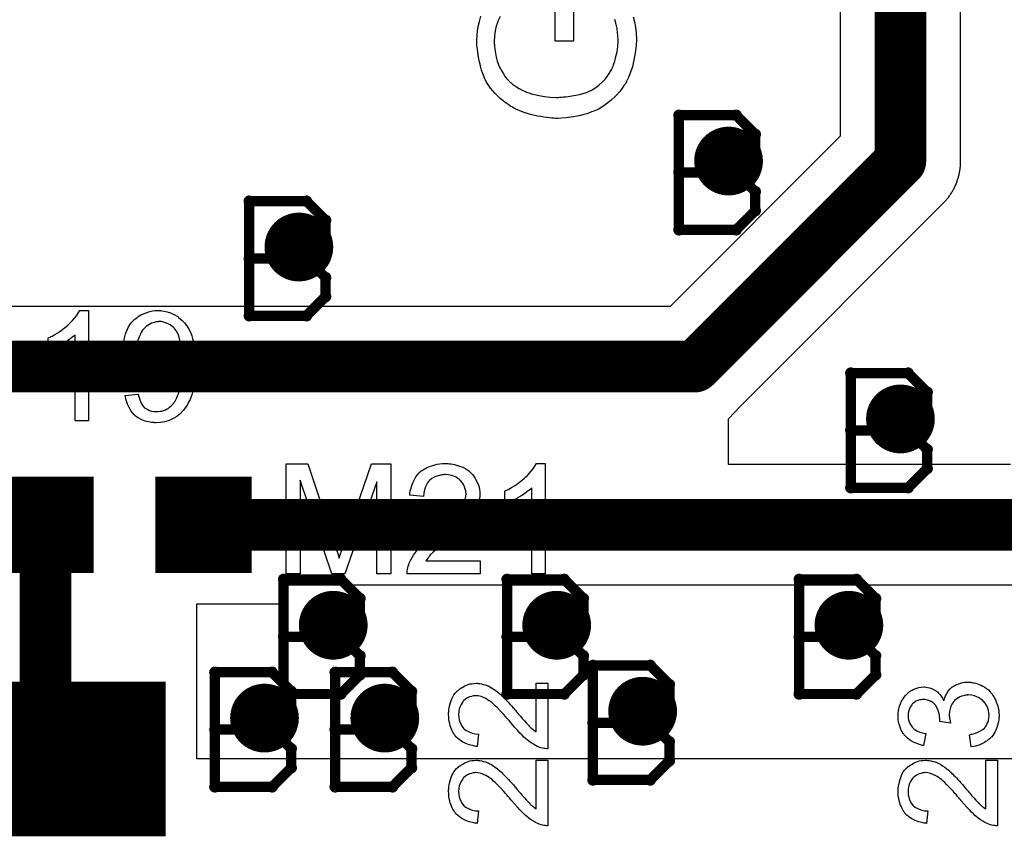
# Model space of a CAD drawing. Extents: x -2 to 8.5, y -2.9 to 5.2.
# Tile 45 of 207: x 0.247 to 0.534, y 2.654 to 2.891. Entities that reach past the tile are written whole.
import ezdxf

# ---------------------------------------------------------------- set-up
doc = ezdxf.new("R2010")
doc.units = 0
doc.layers.get('0').update_dxf_attribs({"linetype": 'CONTINUOUS'})
for name, color, linetype in [('acc-ni-360-20-out-a_copper_signal_bot', 5, 'CONTINUOUS'), ('acc-ni-360-20-out-a_copper_signal_top', 1, 'CONTINUOUS'), ('acc-ni-360-20-out-a_drawing_1', 1, 'CONTINUOUS'), ('acc-ni-360-20-out-a_drillmap_1', 1, 'CONTINUOUS'), ('acc-ni-360-20-out-a_legend_top', 2, 'CONTINUOUS'), ('acc-ni-360-20-out-a_pth_drill', 1, 'CONTINUOUS'), ('acc-ni-360-20-out-a_soldermask_top', 1, 'CONTINUOUS')]:
    doc.layers.add(name, color=color, linetype=linetype)

# ---------------------------------------------------------------- blocks, each defined once
blk = doc.blocks.new('D16')
at = {"const_width": 0.026}
blk.add_lwpolyline([(-0.013, 0), (0.013, 0)], dxfattribs=at)
blk = doc.blocks.new('D17')
at = {"const_width": 0.043}
blk.add_lwpolyline([(-0.034, 0), (0.034, 0)], dxfattribs=at)
blk = doc.blocks.new('D18')
at = {"const_width": 0.0075}
blk.add_lwpolyline([(-0.00375, 0, 1), (0.00375, 0, 1)], format="xyb", close=True, dxfattribs=at)
blk = doc.blocks.new('D20')
at = {"const_width": 0.01}
blk.add_lwpolyline([(-0.005, 0, 1), (0.005, 0, 1)], format="xyb", close=True, dxfattribs=at)
blk = doc.blocks.new('D34')
at = {"const_width": 0.028}
blk.add_lwpolyline([(-0.014, 0), (0.014, 0)], dxfattribs=at)
blk = doc.blocks.new('D35')
at = {"const_width": 0.045}
blk.add_lwpolyline([(-0.035, 0), (0.035, 0)], dxfattribs=at)
blk = doc.blocks.new('D36')
at = {"const_width": 0.006}
blk.add_lwpolyline([(-0.003, 0, 1), (0.003, 0, 1)], format="xyb", close=True, dxfattribs=at)
blk = doc.blocks.new('D45')
at = {"const_width": 0.005}
blk.add_lwpolyline([(-0.0025, 0, 1), (0.0025, 0, 1)], format="xyb", close=True, dxfattribs=at)
blk = doc.blocks.new('D48')
at = {"const_width": 0.001667}
blk.add_lwpolyline([(-0.000833, 0, 1), (0.000833, 0, 1)], format="xyb", close=True, dxfattribs=at)
blk = doc.blocks.new('D25')
at = {"const_width": 0.0025}
blk.add_lwpolyline([(-0.00125, 0, 1), (0.00125, 0, 1)], format="xyb", close=True, dxfattribs=at)

msp = doc.modelspace()

# ---------------------------------------------------------------- linework, layer by layer
at = {"layer": 'acc-ni-360-20-out-a_copper_signal_top', "color": 1, "const_width": 0.015}
for points in [[(0.5035, 2.85), (0.5035, 3.1325)], [(0.443724, 2.790224), (0.5035, 2.85)], [(0.192787, 2.790224), (0.443724, 2.790224)], [(0.254787, 2.676122), (0.254787, 2.744224)], [(0.300787, 2.744224), (0.542724, 2.744224)]]:
    msp.add_lwpolyline(points, dxfattribs=at)
at = {"layer": 'acc-ni-360-20-out-a_copper_signal_top', "color": 1}
for points in [[(0.466, 3.015), (0.485999, 3.015), (0.485999, 2.857249), (0.436475, 2.807724), (0.215787, 2.807724)], [(0.535475, 2.761724), (0.4535, 2.761724), (0.4535, 2.775), (0.456858, 2.778609), (0.515875, 2.837625), (0.51606, 2.837814), (0.516243, 2.838005), (0.516422, 2.838198), (0.516599, 2.838395), (0.516773, 2.838594), (0.516944, 2.838796), (0.517111, 2.839), (0.517276, 2.839207), (0.517437, 2.839416), (0.517596, 2.839628), (0.517751, 2.839842), (0.517903, 2.840059), (0.518051, 2.840277), (0.518196, 2.840498), (0.518338, 2.840721), (0.518476, 2.840946), (0.518611, 2.841173), (0.518743, 2.841403), (0.518871, 2.841634), (0.518996, 2.841867), (0.519117, 2.842102), (0.519234, 2.842339), (0.519348, 2.842577), (0.519459, 2.842817), (0.519565, 2.843059), (0.519668, 2.843303), (0.519768, 2.843548), (0.519863, 2.843794), (0.519955, 2.844042), (0.520043, 2.844291), (0.520128, 2.844542), (0.520208, 2.844793), (0.520285, 2.845046), (0.520358, 2.8453), (0.520427, 2.845556), (0.520492, 2.845812), (0.520553, 2.846069), (0.520611, 2.846327), (0.520664, 2.846586), (0.520714, 2.846845), (0.520759, 2.847106), (0.520801, 2.847367), (0.520839, 2.847628), (0.520873, 2.84789), (0.520903, 2.848153), (0.520929, 2.848416), (0.520951, 2.84868), (0.520968, 2.848943), (0.520982, 2.849207), (0.520992, 2.849471), (0.520998, 2.849736), (0.521, 2.85), (0.521, 3.015)], [(0.740479, 2.676122), (0.298787, 2.676122), (0.298787, 2.697622), (0.298787, 2.721224), (0.323787, 2.721224), (0.323787, 2.726723), (0.542724, 2.726723)]]:
    msp.add_lwpolyline(points, dxfattribs=at)
at = {"layer": 'acc-ni-360-20-out-a_drawing_1', "color": 1, "const_width": 0.003}
for points in [[(0.439059, 2.863328), (0.439059, 2.830006)], [(0.455721, 2.863328), (0.439059, 2.863328)], [(0.461274, 2.857774), (0.455721, 2.863328)], [(0.461274, 2.852221), (0.461274, 2.857774)], [(0.455721, 2.846667), (0.461274, 2.852221)], [(0.455721, 2.846667), (0.439059, 2.846667)], [(0.439059, 2.846667), (0.455721, 2.846667)], [(0.461274, 2.841113), (0.455721, 2.846667)], [(0.461274, 2.835559), (0.461274, 2.841113)], [(0.314059, 2.838328), (0.314059, 2.805006)], [(0.330721, 2.838328), (0.314059, 2.838328)], [(0.336274, 2.832774), (0.330721, 2.838328)], [(0.455721, 2.830006), (0.461274, 2.835559)], [(0.336274, 2.827221), (0.336274, 2.832774)], [(0.439059, 2.830006), (0.455721, 2.830006)], [(0.330721, 2.821667), (0.336274, 2.827221)], [(0.330721, 2.821667), (0.314059, 2.821667)], [(0.314059, 2.821667), (0.330721, 2.821667)], [(0.336274, 2.816113), (0.330721, 2.821667)], [(0.336274, 2.810559), (0.336274, 2.816113)], [(0.330721, 2.805006), (0.336274, 2.810559)], [(0.314059, 2.805006), (0.330721, 2.805006)], [(0.489059, 2.788328), (0.489059, 2.755006)], [(0.505721, 2.788328), (0.489059, 2.788328)], [(0.511274, 2.782774), (0.505721, 2.788328)], [(0.511274, 2.777221), (0.511274, 2.782774)], [(0.505721, 2.771667), (0.511274, 2.777221)], [(0.505721, 2.771667), (0.489059, 2.771667)], [(0.489059, 2.771667), (0.505721, 2.771667)], [(0.511274, 2.766113), (0.505721, 2.771667)], [(0.511274, 2.760559), (0.511274, 2.766113)], [(0.505721, 2.755006), (0.511274, 2.760559)], [(0.489059, 2.755006), (0.505721, 2.755006)], [(0.324059, 2.728328), (0.324059, 2.695006)], [(0.340721, 2.728328), (0.324059, 2.728328)], [(0.346274, 2.722774), (0.340721, 2.728328)], [(0.389059, 2.728328), (0.389059, 2.695006)], [(0.405721, 2.728328), (0.389059, 2.728328)], [(0.411274, 2.722774), (0.405721, 2.728328)], [(0.474059, 2.728328), (0.474059, 2.695006)], [(0.490721, 2.728328), (0.474059, 2.728328)], [(0.496274, 2.722774), (0.490721, 2.728328)], [(0.346274, 2.717221), (0.346274, 2.722774)], [(0.411274, 2.717221), (0.411274, 2.722774)], [(0.496274, 2.717221), (0.496274, 2.722774)], [(0.340721, 2.711667), (0.346274, 2.717221)], [(0.405721, 2.711667), (0.411274, 2.717221)], [(0.490721, 2.711667), (0.496274, 2.717221)], [(0.340721, 2.711667), (0.324059, 2.711667)], [(0.324059, 2.711667), (0.340721, 2.711667)], [(0.346274, 2.706113), (0.340721, 2.711667)], [(0.405721, 2.711667), (0.389059, 2.711667)], [(0.389059, 2.711667), (0.405721, 2.711667)], [(0.411274, 2.706113), (0.405721, 2.711667)], [(0.490721, 2.711667), (0.474059, 2.711667)], [(0.474059, 2.711667), (0.490721, 2.711667)], [(0.496274, 2.706113), (0.490721, 2.711667)], [(0.346274, 2.700559), (0.346274, 2.706113)], [(0.411274, 2.700559), (0.411274, 2.706113)], [(0.496274, 2.700559), (0.496274, 2.706113)], [(0.414059, 2.703328), (0.414059, 2.670006)], [(0.430721, 2.703328), (0.414059, 2.703328)], [(0.436274, 2.697774), (0.430721, 2.703328)], [(0.304059, 2.701328), (0.304059, 2.668006)], [(0.320721, 2.701328), (0.304059, 2.701328)], [(0.326274, 2.695774), (0.320721, 2.701328)], [(0.339059, 2.701328), (0.339059, 2.668006)], [(0.355721, 2.701328), (0.339059, 2.701328)], [(0.340721, 2.695006), (0.346274, 2.700559)], [(0.361274, 2.695774), (0.355721, 2.701328)], [(0.405721, 2.695006), (0.411274, 2.700559)], [(0.490721, 2.695006), (0.496274, 2.700559)], [(0.436274, 2.692221), (0.436274, 2.697774)], [(0.324059, 2.695006), (0.340721, 2.695006)], [(0.326274, 2.690221), (0.326274, 2.695774)], [(0.361274, 2.690221), (0.361274, 2.695774)], [(0.389059, 2.695006), (0.405721, 2.695006)], [(0.474059, 2.695006), (0.490721, 2.695006)], [(0.430721, 2.686667), (0.436274, 2.692221)], [(0.320721, 2.684667), (0.326274, 2.690221)], [(0.355721, 2.684667), (0.361274, 2.690221)], [(0.430721, 2.686667), (0.414059, 2.686667)], [(0.414059, 2.686667), (0.430721, 2.686667)], [(0.436274, 2.681113), (0.430721, 2.686667)], [(0.320721, 2.684667), (0.304059, 2.684667)], [(0.304059, 2.684667), (0.320721, 2.684667)], [(0.326274, 2.679113), (0.320721, 2.684667)], [(0.355721, 2.684667), (0.339059, 2.684667)], [(0.339059, 2.684667), (0.355721, 2.684667)], [(0.361274, 2.679113), (0.355721, 2.684667)], [(0.436274, 2.675559), (0.436274, 2.681113)], [(0.326274, 2.673559), (0.326274, 2.679113)], [(0.361274, 2.673559), (0.361274, 2.679113)], [(0.430721, 2.670006), (0.436274, 2.675559)], [(0.320721, 2.668006), (0.326274, 2.673559)], [(0.355721, 2.668006), (0.361274, 2.673559)], [(0.414059, 2.670006), (0.430721, 2.670006)], [(0.304059, 2.668006), (0.320721, 2.668006)], [(0.339059, 2.668006), (0.355721, 2.668006)]]:
    msp.add_lwpolyline(points, dxfattribs=at)
at = {"layer": 'acc-ni-360-20-out-a_drillmap_1', "color": 1, "const_width": 0.005}
for points in [[(0.4535, 2.845), (0.4535, 2.855)], [(0.4485, 2.85), (0.4585, 2.85)], [(0.3285, 2.82), (0.3285, 2.83)], [(0.3235, 2.825), (0.3335, 2.825)], [(0.5035, 2.77), (0.5035, 2.78)], [(0.4985, 2.775), (0.5085, 2.775)], [(0.3385, 2.71), (0.3385, 2.72)], [(0.4035, 2.71), (0.4035, 2.72)], [(0.4885, 2.71), (0.4885, 2.72)], [(0.3335, 2.715), (0.3435, 2.715)], [(0.3985, 2.715), (0.4085, 2.715)], [(0.4835, 2.715), (0.4935, 2.715)], [(0.3185, 2.683), (0.3185, 2.693)], [(0.3535, 2.683), (0.3535, 2.693)], [(0.4285, 2.685), (0.4285, 2.695)], [(0.4235, 2.69), (0.4335, 2.69)], [(0.3135, 2.688), (0.3235, 2.688)], [(0.3485, 2.688), (0.3585, 2.688)]]:
    msp.add_lwpolyline(points, dxfattribs=at)
at = {"layer": 'acc-ni-360-20-out-a_legend_top', "color": 2}
for points in [[(0.40836, 2.898124), (0.40836, 2.884905), (0.403046, 2.884905), (0.403046, 2.903956)], [(0.425791, 2.891968), (0.426115, 2.890542), (0.426439, 2.888922), (0.426634, 2.887173), (0.426698, 2.885358), (0.426698, 2.88471), (0.426634, 2.884257), (0.426634, 2.883674), (0.426569, 2.882961), (0.426439, 2.882183), (0.426374, 2.881341), (0.425986, 2.879462), (0.425532, 2.877453), (0.424819, 2.875379), (0.42443, 2.874342), (0.423912, 2.873306), (0.423847, 2.873241), (0.423782, 2.873046), (0.423588, 2.872787), (0.423394, 2.872398), (0.42307, 2.871945), (0.422746, 2.871491), (0.421838, 2.87026), (0.420672, 2.868964), (0.419246, 2.867603), (0.417626, 2.866307), (0.415747, 2.865141), (0.415682, 2.865141), (0.415488, 2.865011), (0.415229, 2.864882), (0.414775, 2.864687), (0.414322, 2.864493), (0.413674, 2.864298), (0.413026, 2.864039), (0.412248, 2.86378), (0.411406, 2.863521), (0.410434, 2.863262), (0.409462, 2.863067), (0.408425, 2.862873), (0.406157, 2.862549), (0.403759, 2.862419), (0.403694, 2.862419), (0.403435, 2.862419), (0.403111, 2.862419), (0.402658, 2.862484), (0.402074, 2.862484), (0.401362, 2.862549), (0.400649, 2.862678), (0.399806, 2.862743), (0.398899, 2.862938), (0.397927, 2.863067), (0.395854, 2.863586), (0.393715, 2.864234), (0.391577, 2.865141), (0.391512, 2.865206), (0.391318, 2.86527), (0.391058, 2.8654), (0.39067, 2.865659), (0.390151, 2.865918), (0.389633, 2.866242), (0.388402, 2.86715), (0.386976, 2.868251), (0.385615, 2.869612), (0.384254, 2.871167), (0.383671, 2.872074), (0.383088, 2.872982), (0.383023, 2.873046), (0.382958, 2.873241), (0.382829, 2.8735), (0.382634, 2.873889), (0.38244, 2.874407), (0.382181, 2.87499), (0.381922, 2.875638), (0.381662, 2.876416), (0.381403, 2.877258), (0.381209, 2.878166), (0.38095, 2.879138), (0.380755, 2.880174), (0.380431, 2.882442), (0.380302, 2.883609), (0.380302, 2.885682), (0.380366, 2.886071), (0.380366, 2.88659), (0.380496, 2.887821), (0.38069, 2.889182), (0.381014, 2.890607), (0.381403, 2.892162)], [(0.387041, 2.892033), (0.386587, 2.891061), (0.386522, 2.890931), (0.386393, 2.890607), (0.386198, 2.890024), (0.385939, 2.889246), (0.385745, 2.888339), (0.38555, 2.887302), (0.385421, 2.886136), (0.385356, 2.884905), (0.385356, 2.884192), (0.385421, 2.883868), (0.385421, 2.883479), (0.385486, 2.882507), (0.38568, 2.881406), (0.385874, 2.880174), (0.386198, 2.879008), (0.386652, 2.877842), (0.386717, 2.877712), (0.386846, 2.877323), (0.38717, 2.876805), (0.387494, 2.876157), (0.388013, 2.875379), (0.388531, 2.874537), (0.389179, 2.873759), (0.389892, 2.873046), (0.389957, 2.872982), (0.390216, 2.872722), (0.39067, 2.872398), (0.391188, 2.87201), (0.391836, 2.871556), (0.392614, 2.871102), (0.393456, 2.870649), (0.394363, 2.870195), (0.394428, 2.870195), (0.394558, 2.87013), (0.394752, 2.870066), (0.395076, 2.869936), (0.395465, 2.869806), (0.395918, 2.869677), (0.396437, 2.869482), (0.39702, 2.869353), (0.398381, 2.869029), (0.399936, 2.86877), (0.401556, 2.868575), (0.40337, 2.86851), (0.403435, 2.86851), (0.40363, 2.86851), (0.403954, 2.86851), (0.404342, 2.868575), (0.404861, 2.868575), (0.405509, 2.86864), (0.406157, 2.868705), (0.40687, 2.86877), (0.40849, 2.869029), (0.410174, 2.869353), (0.411859, 2.869871), (0.413479, 2.870519), (0.413544, 2.870519), (0.413674, 2.870649), (0.413868, 2.870714), (0.414127, 2.870908), (0.41484, 2.871362), (0.415747, 2.872074), (0.416719, 2.872917), (0.417691, 2.873954), (0.418598, 2.875185), (0.419441, 2.876546), (0.419441, 2.87661), (0.419506, 2.87674), (0.419635, 2.876934), (0.419765, 2.877258), (0.419894, 2.877582), (0.420024, 2.878036), (0.420413, 2.879073), (0.420737, 2.880369), (0.421061, 2.881794), (0.42132, 2.88335), (0.421385, 2.88497), (0.421385, 2.885618), (0.42132, 2.886006), (0.42132, 2.886395), (0.42119, 2.887367), (0.421061, 2.888534), (0.420802, 2.889765), (0.420413, 2.891126)], [(0.26733, 2.774447), (0.263403, 2.774447), (0.263403, 2.799441), (0.263357, 2.799395), (0.263126, 2.79921), (0.262848, 2.798933), (0.262386, 2.798609), (0.261878, 2.798193), (0.261231, 2.797731), (0.260492, 2.797223), (0.259661, 2.796715), (0.259614, 2.796715), (0.259568, 2.796669), (0.259291, 2.796484), (0.258829, 2.796253), (0.258275, 2.795976), (0.257628, 2.795652), (0.256935, 2.795329), (0.256242, 2.795006), (0.255549, 2.794728), (0.255549, 2.798517), (0.255595, 2.798517), (0.255687, 2.798609), (0.255872, 2.798655), (0.256103, 2.798794), (0.25638, 2.798933), (0.256704, 2.799117), (0.257489, 2.799579), (0.258413, 2.800088), (0.259337, 2.800734), (0.260307, 2.801474), (0.261278, 2.802259), (0.261324, 2.802305), (0.26137, 2.802351), (0.261509, 2.80249), (0.261693, 2.802629), (0.262109, 2.803091), (0.262664, 2.803645), (0.263218, 2.804292), (0.263819, 2.805031), (0.264327, 2.80577), (0.264789, 2.806556), (0.26733, 2.806556), (0.26733, 2.774447)], [(0.287981, 2.806509), (0.288212, 2.806509), (0.288536, 2.806463), (0.289321, 2.806325), (0.290199, 2.80614), (0.291169, 2.805816), (0.292139, 2.805401), (0.293109, 2.804846), (0.293156, 2.804846), (0.293202, 2.804754), (0.29334, 2.804661), (0.293525, 2.804523), (0.293987, 2.804153), (0.294588, 2.803645), (0.295188, 2.802952), (0.295881, 2.80212), (0.296482, 2.80115), (0.297036, 2.800041), (0.297036, 2.799995), (0.297083, 2.799903), (0.297175, 2.799718), (0.297267, 2.799487), (0.29736, 2.799164), (0.297498, 2.798748), (0.297591, 2.798286), (0.297729, 2.797778), (0.297868, 2.797177), (0.298007, 2.796484), (0.298099, 2.795745), (0.298191, 2.794959), (0.298284, 2.794082), (0.298376, 2.793158), (0.298422, 2.792141), (0.298422, 2.791079), (0.298422, 2.791032), (0.298422, 2.790801), (0.298422, 2.790478), (0.298422, 2.790062), (0.298376, 2.789554), (0.298376, 2.788953), (0.29833, 2.78826), (0.298238, 2.787567), (0.298099, 2.785997), (0.297868, 2.784333), (0.297545, 2.782763), (0.297314, 2.781977), (0.297083, 2.781284), (0.297083, 2.781238), (0.297036, 2.781146), (0.296944, 2.780961), (0.296852, 2.780684), (0.296713, 2.780406), (0.296528, 2.780037), (0.296066, 2.779251), (0.295512, 2.778374), (0.294865, 2.77745), (0.294033, 2.776572), (0.293109, 2.775786), (0.293063, 2.775786), (0.292971, 2.775694), (0.292832, 2.775602), (0.292647, 2.775509), (0.29237, 2.775371), (0.292093, 2.775186), (0.291723, 2.775001), (0.291354, 2.774862), (0.290476, 2.774493), (0.289413, 2.774169), (0.288258, 2.773985), (0.286965, 2.773892), (0.286595, 2.773892), (0.286364, 2.773938), (0.286041, 2.773938), (0.285671, 2.773985), (0.284793, 2.774169), (0.283823, 2.7744), (0.282807, 2.77477), (0.28179, 2.775278), (0.281282, 2.775602), (0.28082, 2.775971), (0.280774, 2.776017), (0.280728, 2.776064), (0.280589, 2.776202), (0.280451, 2.776341), (0.280266, 2.776572), (0.280035, 2.776849), (0.279573, 2.777496), (0.279111, 2.778327), (0.278649, 2.779344), (0.278279, 2.780499), (0.278002, 2.781839), (0.28179, 2.782162), (0.28179, 2.782116), (0.281837, 2.782023), (0.281837, 2.781931), (0.281883, 2.781746), (0.282021, 2.781238), (0.282206, 2.780684), (0.282437, 2.780037), (0.282761, 2.77939), (0.28313, 2.778789), (0.283592, 2.778281), (0.283638, 2.778235), (0.283823, 2.778096), (0.284147, 2.777912), (0.284516, 2.777727), (0.285024, 2.777496), (0.285625, 2.777311), (0.286318, 2.777172), (0.287057, 2.777126), (0.287381, 2.777126), (0.287704, 2.777172), (0.28812, 2.777219), (0.288628, 2.777311), (0.289136, 2.77745), (0.289691, 2.777634), (0.290199, 2.777912), (0.290245, 2.777958), (0.29043, 2.77805), (0.290707, 2.778235), (0.290984, 2.778512), (0.291354, 2.778836), (0.291723, 2.779205), (0.292093, 2.779621), (0.292463, 2.780129), (0.292509, 2.780175), (0.292601, 2.780406), (0.292786, 2.78073), (0.292971, 2.781146), (0.293202, 2.7817), (0.293433, 2.782347), (0.293664, 2.783086), (0.293895, 2.783918), (0.293895, 2.783964), (0.293941, 2.78401), (0.293941, 2.784149), (0.293987, 2.784333), (0.29408, 2.784795), (0.294218, 2.785396), (0.294311, 2.786135), (0.294403, 2.786921), (0.294449, 2.787798), (0.294495, 2.788722), (0.294495, 2.788769), (0.294495, 2.788907), (0.294495, 2.789138), (0.294495, 2.789508), (0.294449, 2.789415), (0.294264, 2.789184), (0.293987, 2.788861), (0.293664, 2.788399), (0.293202, 2.787937), (0.292647, 2.787429), (0.292001, 2.786921), (0.291261, 2.786459), (0.291169, 2.786412), (0.290892, 2.786274), (0.290476, 2.786089), (0.289968, 2.785904), (0.289275, 2.785673), (0.288536, 2.785488), (0.287704, 2.78535), (0.286826, 2.785304), (0.286457, 2.785304), (0.286179, 2.78535), (0.28581, 2.785396), (0.28544, 2.785442), (0.284978, 2.785535), (0.284516, 2.785673), (0.283454, 2.785997), (0.282899, 2.786228), (0.282345, 2.786505), (0.281744, 2.786828), (0.28119, 2.787244), (0.280635, 2.78766), (0.280127, 2.788168), (0.280081, 2.788214), (0.279989, 2.788307), (0.279896, 2.788445), (0.279711, 2.788676), (0.27948, 2.789), (0.279249, 2.789323), (0.279018, 2.789739), (0.278787, 2.790201), (0.27851, 2.790709), (0.278279, 2.791263), (0.278048, 2.79191), (0.277817, 2.792557), (0.277632, 2.793296), (0.27754, 2.794082), (0.277448, 2.794867), (0.277401, 2.795745), (0.277401, 2.795791), (0.277401, 2.795976), (0.277401, 2.796207), (0.277448, 2.79653), (0.277494, 2.796946), (0.27754, 2.797454), (0.277632, 2.797962), (0.277771, 2.798563), (0.278094, 2.799764), (0.278325, 2.800411), (0.278603, 2.801104), (0.278926, 2.801751), (0.279342, 2.802351), (0.279758, 2.802998), (0.280266, 2.803553), (0.280312, 2.803599), (0.280404, 2.803691), (0.280543, 2.80383), (0.280774, 2.804015), (0.281051, 2.804246), (0.281421, 2.804523), (0.28179, 2.804754), (0.282252, 2.805077), (0.282714, 2.805354), (0.283269, 2.805585), (0.284516, 2.806094), (0.285163, 2.806278), (0.285902, 2.806417), (0.286641, 2.806509), (0.287427, 2.806556), (0.28775, 2.806556), (0.287981, 2.806509)], [(0.288397, 2.803322), (0.287658, 2.803322), (0.287473, 2.803275), (0.286965, 2.803229), (0.286364, 2.803044), (0.285625, 2.802813), (0.28484, 2.802398), (0.284054, 2.801889), (0.283685, 2.80152), (0.283315, 2.80115), (0.283315, 2.801104), (0.283223, 2.801058), (0.28313, 2.800919), (0.283038, 2.800781), (0.282714, 2.800319), (0.282391, 2.799672), (0.282021, 2.798886), (0.281698, 2.797916), (0.281513, 2.796807), (0.281421, 2.795606), (0.281421, 2.79556), (0.281421, 2.795468), (0.281421, 2.795329), (0.281467, 2.795098), (0.281467, 2.794821), (0.281513, 2.794544), (0.281652, 2.793851), (0.281883, 2.793065), (0.28216, 2.792234), (0.282622, 2.791402), (0.283223, 2.790663), (0.283315, 2.79057), (0.283546, 2.790386), (0.283962, 2.790062), (0.28447, 2.789739), (0.285163, 2.789369), (0.285948, 2.789046), (0.286826, 2.788861), (0.287796, 2.788769), (0.288074, 2.788769), (0.288258, 2.788815), (0.288767, 2.788861), (0.289367, 2.789), (0.290106, 2.789231), (0.290846, 2.789554), (0.291585, 2.790016), (0.292278, 2.790663), (0.29237, 2.790755), (0.292555, 2.791032), (0.292832, 2.791448), (0.293202, 2.792049), (0.293525, 2.792788), (0.293802, 2.793666), (0.293987, 2.794728), (0.29408, 2.79593), (0.29408, 2.795976), (0.29408, 2.796068), (0.29408, 2.796253), (0.294033, 2.796484), (0.294033, 2.796807), (0.293987, 2.797131), (0.293849, 2.79787), (0.293664, 2.798748), (0.29334, 2.799672), (0.292878, 2.80055), (0.292278, 2.801335), (0.292278, 2.801381), (0.292185, 2.801427), (0.291954, 2.801658), (0.291585, 2.801982), (0.291077, 2.802351), (0.29043, 2.802675), (0.289691, 2.802998), (0.288859, 2.803229), (0.288397, 2.803322)], [(0.355279, 2.729945), (0.351213, 2.729945), (0.351213, 2.756695), (0.341881, 2.729945), (0.338093, 2.729945), (0.328853, 2.757157), (0.328853, 2.729945), (0.324787, 2.729945), (0.324787, 2.761916), (0.331116, 2.761916), (0.338693, 2.739232), (0.338693, 2.739186), (0.338739, 2.739093), (0.338786, 2.738954), (0.338878, 2.738724), (0.339063, 2.738169), (0.339294, 2.737476), (0.339525, 2.736691), (0.339802, 2.735905), (0.340033, 2.735166), (0.340218, 2.734519), (0.340264, 2.734612), (0.34031, 2.734843), (0.340449, 2.735258), (0.340634, 2.735813), (0.340865, 2.736552), (0.341188, 2.73743), (0.341511, 2.738446), (0.341927, 2.739648), (0.349596, 2.761916), (0.355279, 2.761916), (0.355279, 2.729945)], [(0.371911, 2.762008), (0.372281, 2.761962), (0.372743, 2.761916), (0.373251, 2.761823), (0.373759, 2.761731), (0.37496, 2.761408), (0.376161, 2.760946), (0.376762, 2.760669), (0.377363, 2.760345), (0.377917, 2.759929), (0.378425, 2.759467), (0.378471, 2.759421), (0.378564, 2.759375), (0.378656, 2.75919), (0.378841, 2.759005), (0.379072, 2.758774), (0.379303, 2.758451), (0.379534, 2.758128), (0.379811, 2.757712), (0.380273, 2.756834), (0.380735, 2.755725), (0.38092, 2.755171), (0.381012, 2.754524), (0.381105, 2.753877), (0.381151, 2.753184), (0.381151, 2.753092), (0.381151, 2.752861), (0.381105, 2.752491), (0.381059, 2.751983), (0.380966, 2.751428), (0.380781, 2.750782), (0.380597, 2.750089), (0.380319, 2.749396), (0.380273, 2.749303), (0.380181, 2.749072), (0.379996, 2.748703), (0.379719, 2.748195), (0.379349, 2.74764), (0.378887, 2.746947), (0.378333, 2.746254), (0.377686, 2.745469), (0.377594, 2.745376), (0.377363, 2.745099), (0.377132, 2.744868), (0.376901, 2.744637), (0.376623, 2.74436), (0.376254, 2.74399), (0.375884, 2.743621), (0.375422, 2.743205), (0.37496, 2.742743), (0.374406, 2.742235), (0.373805, 2.741727), (0.373158, 2.741126), (0.372419, 2.740525), (0.37168, 2.739878), (0.371634, 2.739832), (0.371541, 2.73974), (0.371357, 2.739601), (0.371126, 2.739416), (0.370848, 2.739139), (0.370525, 2.738862), (0.369786, 2.738262), (0.369, 2.737568), (0.368261, 2.736876), (0.367614, 2.736275), (0.367337, 2.736044), (0.367106, 2.735813), (0.36706, 2.735767), (0.366921, 2.735628), (0.366737, 2.735443), (0.366506, 2.735166), (0.366275, 2.734843), (0.365997, 2.734519), (0.365443, 2.733734), (0.381197, 2.733734), (0.381197, 2.729945), (0.359991, 2.729945), (0.359991, 2.729992), (0.359991, 2.730177), (0.359991, 2.730454), (0.360038, 2.730823), (0.360084, 2.731239), (0.360176, 2.731701), (0.360269, 2.732163), (0.360453, 2.732671), (0.360453, 2.732718), (0.3605, 2.732764), (0.360592, 2.733041), (0.360777, 2.733457), (0.361054, 2.734011), (0.361424, 2.734658), (0.361886, 2.735397), (0.362394, 2.736136), (0.363041, 2.736922), (0.363041, 2.736968), (0.363133, 2.737014), (0.363364, 2.737291), (0.36378, 2.737707), (0.36438, 2.738308), (0.365073, 2.739001), (0.365951, 2.739832), (0.367014, 2.740756), (0.368169, 2.741727), (0.368215, 2.741773), (0.3684, 2.741911), (0.368677, 2.742142), (0.369, 2.742419), (0.369416, 2.742789), (0.369924, 2.743205), (0.370433, 2.743667), (0.371033, 2.744175), (0.372188, 2.745284), (0.373343, 2.746393), (0.373898, 2.746947), (0.374406, 2.747501), (0.374868, 2.74801), (0.375237, 2.748518), (0.375237, 2.748564), (0.37533, 2.74861), (0.375422, 2.748749), (0.375515, 2.748934), (0.375838, 2.749442), (0.376208, 2.750043), (0.376531, 2.750782), (0.376854, 2.751567), (0.377039, 2.752445), (0.377132, 2.753276), (0.377132, 2.753323), (0.377132, 2.753369), (0.377085, 2.753646), (0.377039, 2.754108), (0.376901, 2.754616), (0.376716, 2.755263), (0.376392, 2.75591), (0.375977, 2.756557), (0.375422, 2.757204), (0.37533, 2.757296), (0.375099, 2.757481), (0.374775, 2.757712), (0.374267, 2.758035), (0.37362, 2.758312), (0.372881, 2.75859), (0.372003, 2.758774), (0.371033, 2.75882), (0.370756, 2.75882), (0.370571, 2.758774), (0.370017, 2.758728), (0.36937, 2.75859), (0.368677, 2.758405), (0.367892, 2.758081), (0.367152, 2.757666), (0.366459, 2.757111), (0.366367, 2.757019), (0.366182, 2.756788), (0.365905, 2.756418), (0.365628, 2.755864), (0.365304, 2.755217), (0.365027, 2.754385), (0.364842, 2.753461), (0.36475, 2.752399), (0.360731, 2.752814), (0.360731, 2.752861), (0.360777, 2.752999), (0.360777, 2.75323), (0.360823, 2.753554), (0.360915, 2.753923), (0.361008, 2.754339), (0.361146, 2.754847), (0.361285, 2.755356), (0.361655, 2.756464), (0.362209, 2.757573), (0.362532, 2.758128), (0.362948, 2.758682), (0.363364, 2.75919), (0.363826, 2.759652), (0.363872, 2.759698), (0.363965, 2.759744), (0.364103, 2.759883), (0.364334, 2.760022), (0.364611, 2.760206), (0.364935, 2.760391), (0.365304, 2.760622), (0.365766, 2.760853), (0.366275, 2.761084), (0.366829, 2.761315), (0.36743, 2.7615), (0.368076, 2.761685), (0.368769, 2.761823), (0.369509, 2.761962), (0.370294, 2.762008), (0.371126, 2.762055), (0.371588, 2.762055), (0.371911, 2.762008)], [(0.400185, 2.729945), (0.396258, 2.729945), (0.396258, 2.75494), (0.396212, 2.754894), (0.395981, 2.754709), (0.395704, 2.754432), (0.395242, 2.754108), (0.394734, 2.753692), (0.394087, 2.75323), (0.393348, 2.752722), (0.392516, 2.752214), (0.39247, 2.752214), (0.392424, 2.752168), (0.392147, 2.751983), (0.391685, 2.751752), (0.39113, 2.751475), (0.390483, 2.751151), (0.38979, 2.750828), (0.389097, 2.750505), (0.388404, 2.750227), (0.388404, 2.754016), (0.388451, 2.754016), (0.388543, 2.754108), (0.388728, 2.754154), (0.388959, 2.754293), (0.389236, 2.754432), (0.389559, 2.754616), (0.390345, 2.755078), (0.391269, 2.755586), (0.392193, 2.756233), (0.393163, 2.756972), (0.394133, 2.757758), (0.394179, 2.757804), (0.394226, 2.75785), (0.394364, 2.757989), (0.394549, 2.758128), (0.394965, 2.75859), (0.395519, 2.759144), (0.396074, 2.759791), (0.396674, 2.76053), (0.397182, 2.761269), (0.397644, 2.762055), (0.400185, 2.762055), (0.400185, 2.729945)], [(0.523844, 2.698424), (0.524177, 2.698382), (0.524551, 2.698299), (0.524967, 2.698216), (0.525425, 2.698133), (0.526423, 2.6978), (0.526964, 2.69755), (0.527463, 2.697301), (0.528004, 2.696968), (0.528545, 2.696594), (0.529086, 2.696178), (0.529585, 2.695678), (0.529626, 2.695637), (0.52971, 2.695554), (0.529834, 2.695387), (0.530001, 2.695179), (0.530209, 2.69493), (0.530417, 2.694597), (0.530666, 2.694222), (0.530874, 2.693765), (0.531124, 2.693307), (0.531374, 2.692766), (0.531582, 2.692226), (0.53179, 2.691602), (0.531956, 2.690936), (0.532081, 2.690229), (0.532164, 2.689522), (0.532206, 2.688731), (0.532206, 2.688357), (0.532164, 2.688107), (0.532122, 2.687774), (0.532081, 2.6874), (0.531998, 2.686984), (0.531914, 2.686526), (0.531665, 2.685528), (0.531249, 2.684488), (0.530999, 2.683947), (0.530708, 2.683448), (0.530334, 2.682949), (0.529959, 2.68245), (0.529918, 2.682408), (0.529834, 2.682325), (0.52971, 2.6822), (0.529543, 2.682075), (0.529335, 2.681867), (0.529044, 2.681659), (0.528753, 2.68141), (0.528378, 2.68116), (0.527962, 2.68091), (0.527546, 2.680661), (0.526548, 2.680203), (0.525383, 2.679829), (0.524759, 2.679704), (0.524094, 2.679621), (0.523636, 2.683157), (0.523678, 2.683157), (0.523761, 2.683198), (0.523927, 2.68324), (0.524135, 2.683282), (0.524385, 2.683323), (0.524676, 2.683406), (0.5253, 2.683614), (0.526049, 2.683906), (0.526756, 2.68428), (0.527422, 2.684696), (0.528004, 2.685195), (0.528046, 2.685278), (0.528212, 2.685445), (0.52842, 2.685778), (0.528628, 2.686194), (0.528878, 2.686693), (0.529086, 2.687317), (0.529252, 2.688024), (0.529294, 2.688773), (0.529294, 2.689022), (0.529252, 2.689189), (0.52921, 2.689646), (0.529086, 2.690229), (0.528878, 2.690894), (0.528586, 2.691602), (0.52817, 2.692309), (0.527588, 2.692974), (0.527505, 2.693058), (0.527255, 2.693266), (0.526881, 2.693515), (0.526382, 2.693848), (0.525758, 2.694181), (0.52505, 2.69443), (0.524218, 2.694638), (0.523303, 2.694722), (0.523262, 2.694722), (0.523178, 2.694722), (0.523054, 2.694722), (0.522887, 2.69468), (0.52243, 2.694638), (0.521889, 2.694514), (0.521223, 2.694347), (0.520558, 2.694056), (0.519892, 2.69364), (0.519268, 2.693099), (0.519185, 2.693016), (0.519018, 2.692808), (0.518769, 2.692475), (0.518478, 2.692018), (0.518186, 2.691435), (0.517937, 2.690728), (0.51777, 2.689938), (0.517687, 2.689064), (0.517687, 2.68869), (0.517729, 2.688398), (0.51777, 2.688024), (0.517854, 2.687608), (0.517937, 2.687109), (0.518062, 2.686568), (0.514942, 2.686984), (0.514942, 2.687192), (0.514983, 2.687358), (0.514983, 2.687899), (0.5149, 2.688357), (0.514817, 2.688898), (0.514692, 2.689522), (0.514484, 2.690229), (0.514193, 2.690894), (0.513818, 2.691602), (0.513818, 2.691643), (0.513777, 2.691685), (0.51361, 2.691893), (0.513319, 2.692184), (0.512945, 2.692517), (0.512404, 2.69285), (0.51178, 2.693141), (0.511073, 2.693349), (0.510657, 2.693432), (0.510199, 2.693432), (0.510158, 2.693432), (0.510116, 2.693432), (0.509866, 2.693432), (0.509534, 2.693349), (0.509076, 2.693266), (0.508577, 2.693099), (0.508036, 2.692891), (0.507495, 2.692558), (0.506996, 2.692101), (0.506954, 2.692059), (0.506788, 2.691851), (0.50658, 2.69156), (0.50633, 2.691186), (0.506122, 2.690686), (0.505914, 2.690104), (0.505748, 2.689438), (0.505706, 2.68869), (0.505706, 2.688357), (0.50579, 2.687982), (0.505873, 2.687483), (0.506039, 2.686942), (0.506247, 2.686402), (0.50658, 2.685819), (0.506996, 2.685278), (0.507038, 2.685237), (0.507246, 2.68507), (0.507537, 2.684821), (0.507953, 2.68453), (0.508494, 2.684238), (0.509159, 2.683947), (0.50995, 2.683698), (0.510865, 2.683531), (0.510241, 2.679995), (0.510199, 2.679995), (0.510074, 2.680037), (0.509908, 2.680078), (0.509658, 2.68012), (0.509367, 2.680203), (0.509034, 2.680328), (0.508244, 2.680578), (0.507329, 2.680994), (0.506414, 2.681493), (0.50554, 2.682117), (0.50475, 2.682907), (0.504708, 2.682949), (0.504666, 2.683032), (0.504583, 2.683157), (0.504458, 2.683323), (0.504292, 2.683531), (0.504126, 2.683822), (0.503959, 2.684114), (0.503751, 2.684488), (0.503418, 2.68532), (0.503086, 2.686277), (0.502878, 2.6874), (0.502794, 2.687982), (0.502794, 2.689022), (0.502836, 2.68948), (0.502919, 2.690021), (0.503044, 2.690686), (0.503252, 2.691435), (0.503502, 2.692184), (0.503834, 2.692933), (0.503834, 2.692974), (0.503876, 2.693016), (0.504001, 2.693266), (0.50425, 2.69364), (0.504542, 2.694056), (0.504958, 2.694555), (0.505415, 2.695054), (0.505956, 2.695554), (0.50658, 2.69597), (0.506663, 2.696011), (0.506871, 2.696136), (0.507246, 2.696302), (0.507703, 2.69651), (0.508244, 2.696718), (0.508868, 2.696885), (0.509575, 2.69701), (0.510282, 2.697051), (0.510366, 2.697051), (0.510615, 2.697051), (0.510948, 2.69701), (0.511406, 2.696926), (0.511946, 2.696802), (0.512529, 2.696594), (0.513111, 2.696344), (0.513694, 2.696011), (0.513777, 2.69597), (0.513943, 2.695845), (0.514234, 2.695595), (0.514567, 2.695262), (0.514942, 2.694846), (0.515358, 2.694347), (0.515732, 2.693765), (0.516106, 2.693058), (0.516106, 2.693099), (0.516148, 2.693182), (0.51619, 2.693307), (0.516231, 2.693474), (0.516398, 2.693931), (0.516647, 2.694514), (0.51698, 2.695179), (0.517396, 2.695845), (0.517937, 2.696469), (0.518561, 2.697051), (0.518644, 2.697093), (0.518894, 2.697259), (0.51931, 2.697509), (0.51985, 2.697758), (0.520516, 2.698008), (0.521306, 2.698258), (0.522222, 2.698424), (0.52322, 2.698466), (0.523262, 2.698466), (0.523386, 2.698466), (0.523594, 2.698466), (0.523844, 2.698424)], [(0.400956, 2.67908), (0.400914, 2.67908), (0.400748, 2.67908), (0.400498, 2.67908), (0.400166, 2.679122), (0.399791, 2.679163), (0.399375, 2.679246), (0.398959, 2.67933), (0.398502, 2.679496), (0.39846, 2.679496), (0.398418, 2.679538), (0.398169, 2.679621), (0.397794, 2.679787), (0.397295, 2.680037), (0.396713, 2.68037), (0.396047, 2.680786), (0.395382, 2.681243), (0.394674, 2.681826), (0.394633, 2.681826), (0.394591, 2.681909), (0.394342, 2.682117), (0.393967, 2.682491), (0.393426, 2.683032), (0.392802, 2.683656), (0.392054, 2.684446), (0.391222, 2.685403), (0.390348, 2.686443), (0.390306, 2.686485), (0.390182, 2.686651), (0.389974, 2.686901), (0.389724, 2.687192), (0.389391, 2.687566), (0.389017, 2.688024), (0.388601, 2.688482), (0.388143, 2.689022), (0.387145, 2.690062), (0.386146, 2.691102), (0.385647, 2.691602), (0.385148, 2.692059), (0.38469, 2.692475), (0.384233, 2.692808), (0.384191, 2.692808), (0.38415, 2.692891), (0.384025, 2.692974), (0.383858, 2.693058), (0.383401, 2.693349), (0.38286, 2.693682), (0.382194, 2.693973), (0.381487, 2.694264), (0.380697, 2.69443), (0.379948, 2.694514), (0.379906, 2.694514), (0.379865, 2.694514), (0.379615, 2.694472), (0.379199, 2.69443), (0.378742, 2.694306), (0.378159, 2.694139), (0.377577, 2.693848), (0.376994, 2.693474), (0.376412, 2.692974), (0.376329, 2.692891), (0.376162, 2.692683), (0.375954, 2.692392), (0.375663, 2.691934), (0.375414, 2.691352), (0.375164, 2.690686), (0.374998, 2.689896), (0.374956, 2.689022), (0.374956, 2.688773), (0.374998, 2.688606), (0.375039, 2.688107), (0.375164, 2.687525), (0.37533, 2.686901), (0.375622, 2.686194), (0.375996, 2.685528), (0.376495, 2.684904), (0.376578, 2.684821), (0.376786, 2.684654), (0.377119, 2.684405), (0.377618, 2.684155), (0.378201, 2.683864), (0.37895, 2.683614), (0.379782, 2.683448), (0.380738, 2.683365), (0.380364, 2.679746), (0.380322, 2.679746), (0.380198, 2.679787), (0.37999, 2.679787), (0.379698, 2.679829), (0.379366, 2.679912), (0.378991, 2.679995), (0.378534, 2.68012), (0.378076, 2.680245), (0.377078, 2.680578), (0.376079, 2.681077), (0.37558, 2.681368), (0.375081, 2.681742), (0.374623, 2.682117), (0.374207, 2.682533), (0.374166, 2.682574), (0.374124, 2.682658), (0.373999, 2.682782), (0.373874, 2.68299), (0.373708, 2.68324), (0.373542, 2.683531), (0.373334, 2.683864), (0.373126, 2.68428), (0.372918, 2.684738), (0.37271, 2.685237), (0.372543, 2.685778), (0.372377, 2.68636), (0.372252, 2.686984), (0.372127, 2.68765), (0.372086, 2.688357), (0.372044, 2.689106), (0.372044, 2.689522), (0.372086, 2.689813), (0.372127, 2.690146), (0.372169, 2.690562), (0.372252, 2.691019), (0.372335, 2.691477), (0.372626, 2.692558), (0.373042, 2.69364), (0.373292, 2.694181), (0.373583, 2.694722), (0.373958, 2.695221), (0.374374, 2.695678), (0.374415, 2.69572), (0.374457, 2.695803), (0.374623, 2.695886), (0.37479, 2.696053), (0.374998, 2.696261), (0.375289, 2.696469), (0.37558, 2.696677), (0.375954, 2.696926), (0.376745, 2.697342), (0.377743, 2.697758), (0.378242, 2.697925), (0.378825, 2.698008), (0.379407, 2.698091), (0.380031, 2.698133), (0.380114, 2.698133), (0.380322, 2.698133), (0.380655, 2.698091), (0.381113, 2.69805), (0.381612, 2.697966), (0.382194, 2.6978), (0.382818, 2.697634), (0.383442, 2.697384), (0.383526, 2.697342), (0.383734, 2.697259), (0.384066, 2.697093), (0.384524, 2.696843), (0.385023, 2.69651), (0.385647, 2.696094), (0.386271, 2.695595), (0.386978, 2.695013), (0.387062, 2.69493), (0.387311, 2.694722), (0.387519, 2.694514), (0.387727, 2.694306), (0.387977, 2.694056), (0.38831, 2.693723), (0.388642, 2.69339), (0.389017, 2.692974), (0.389433, 2.692558), (0.38989, 2.692059), (0.390348, 2.691518), (0.390889, 2.690936), (0.39143, 2.69027), (0.392012, 2.689605), (0.392054, 2.689563), (0.392137, 2.68948), (0.392262, 2.689314), (0.392428, 2.689106), (0.392678, 2.688856), (0.392927, 2.688565), (0.393468, 2.687899), (0.394092, 2.687192), (0.394716, 2.686526), (0.395257, 2.685944), (0.395465, 2.685694), (0.395673, 2.685486), (0.395714, 2.685445), (0.395839, 2.68532), (0.396006, 2.685154), (0.396255, 2.684946), (0.396546, 2.684738), (0.396838, 2.684488), (0.397545, 2.683989), (0.397545, 2.698174), (0.400956, 2.698174), (0.400956, 2.67908)], [(0.400956, 2.656699), (0.400914, 2.656699), (0.400748, 2.656699), (0.400498, 2.656699), (0.400166, 2.656741), (0.399791, 2.656782), (0.399375, 2.656866), (0.398959, 2.656949), (0.398502, 2.657115), (0.39846, 2.657115), (0.398418, 2.657157), (0.398169, 2.65724), (0.397794, 2.657406), (0.397295, 2.657656), (0.396713, 2.657989), (0.396047, 2.658405), (0.395382, 2.658862), (0.394674, 2.659445), (0.394633, 2.659445), (0.394591, 2.659528), (0.394342, 2.659736), (0.393967, 2.66011), (0.393426, 2.660651), (0.392802, 2.661275), (0.392054, 2.662066), (0.391222, 2.663022), (0.390348, 2.664062), (0.390306, 2.664104), (0.390182, 2.66427), (0.389974, 2.66452), (0.389724, 2.664811), (0.389391, 2.665186), (0.389017, 2.665643), (0.388601, 2.666101), (0.388143, 2.666642), (0.387145, 2.667682), (0.386146, 2.668722), (0.385647, 2.669221), (0.385148, 2.669678), (0.38469, 2.670094), (0.384233, 2.670427), (0.384191, 2.670427), (0.38415, 2.67051), (0.384025, 2.670594), (0.383858, 2.670677), (0.383401, 2.670968), (0.38286, 2.671301), (0.382194, 2.671592), (0.381487, 2.671883), (0.380697, 2.67205), (0.379948, 2.672133), (0.379906, 2.672133), (0.379865, 2.672133), (0.379615, 2.672091), (0.379199, 2.67205), (0.378742, 2.671925), (0.378159, 2.671758), (0.377577, 2.671467), (0.376994, 2.671093), (0.376412, 2.670594), (0.376329, 2.67051), (0.376162, 2.670302), (0.375954, 2.670011), (0.375663, 2.669554), (0.375414, 2.668971), (0.375164, 2.668306), (0.374998, 2.667515), (0.374956, 2.666642), (0.374956, 2.666392), (0.374998, 2.666226), (0.375039, 2.665726), (0.375164, 2.665144), (0.37533, 2.66452), (0.375622, 2.663813), (0.375996, 2.663147), (0.376495, 2.662523), (0.376578, 2.66244), (0.376786, 2.662274), (0.377119, 2.662024), (0.377618, 2.661774), (0.378201, 2.661483), (0.37895, 2.661234), (0.379782, 2.661067), (0.380738, 2.660984), (0.380364, 2.657365), (0.380322, 2.657365), (0.380198, 2.657406), (0.37999, 2.657406), (0.379698, 2.657448), (0.379366, 2.657531), (0.378991, 2.657614), (0.378534, 2.657739), (0.378076, 2.657864), (0.377078, 2.658197), (0.376079, 2.658696), (0.37558, 2.658987), (0.375081, 2.659362), (0.374623, 2.659736), (0.374207, 2.660152), (0.374166, 2.660194), (0.374124, 2.660277), (0.373999, 2.660402), (0.373874, 2.66061), (0.373708, 2.660859), (0.373542, 2.66115), (0.373334, 2.661483), (0.373126, 2.661899), (0.372918, 2.662357), (0.37271, 2.662856), (0.372543, 2.663397), (0.372377, 2.663979), (0.372252, 2.664603), (0.372127, 2.665269), (0.372086, 2.665976), (0.372044, 2.666725), (0.372044, 2.667141), (0.372086, 2.667432), (0.372127, 2.667765), (0.372169, 2.668181), (0.372252, 2.668638), (0.372335, 2.669096), (0.372626, 2.670178), (0.373042, 2.671259), (0.373292, 2.6718), (0.373583, 2.672341), (0.373958, 2.67284), (0.374374, 2.673298), (0.374415, 2.673339), (0.374457, 2.673422), (0.374623, 2.673506), (0.37479, 2.673672), (0.374998, 2.67388), (0.375289, 2.674088), (0.37558, 2.674296), (0.375954, 2.674546), (0.376745, 2.674962), (0.377743, 2.675378), (0.378242, 2.675544), (0.378825, 2.675627), (0.379407, 2.67571), (0.380031, 2.675752), (0.380114, 2.675752), (0.380322, 2.675752), (0.380655, 2.67571), (0.381113, 2.675669), (0.381612, 2.675586), (0.382194, 2.675419), (0.382818, 2.675253), (0.383442, 2.675003), (0.383526, 2.674962), (0.383734, 2.674878), (0.384066, 2.674712), (0.384524, 2.674462), (0.385023, 2.67413), (0.385647, 2.673714), (0.386271, 2.673214), (0.386978, 2.672632), (0.387062, 2.672549), (0.387311, 2.672341), (0.387519, 2.672133), (0.387727, 2.671925), (0.387977, 2.671675), (0.38831, 2.671342), (0.388642, 2.67101), (0.389017, 2.670594), (0.389433, 2.670178), (0.38989, 2.669678), (0.390348, 2.669138), (0.390889, 2.668555), (0.39143, 2.66789), (0.392012, 2.667224), (0.392054, 2.667182), (0.392137, 2.667099), (0.392262, 2.666933), (0.392428, 2.666725), (0.392678, 2.666475), (0.392927, 2.666184), (0.393468, 2.665518), (0.394092, 2.664811), (0.394716, 2.664146), (0.395257, 2.663563), (0.395465, 2.663314), (0.395673, 2.663106), (0.395714, 2.663064), (0.395839, 2.662939), (0.396006, 2.662773), (0.396255, 2.662565), (0.396546, 2.662357), (0.396838, 2.662107), (0.397545, 2.661608), (0.397545, 2.675794), (0.400956, 2.675794), (0.400956, 2.656699)], [(0.531706, 2.656699), (0.531665, 2.656699), (0.531498, 2.656699), (0.531249, 2.656699), (0.530916, 2.656741), (0.530542, 2.656782), (0.530126, 2.656866), (0.52971, 2.656949), (0.529252, 2.657115), (0.52921, 2.657115), (0.529169, 2.657157), (0.528919, 2.65724), (0.528545, 2.657406), (0.528046, 2.657656), (0.527463, 2.657989), (0.526798, 2.658405), (0.526132, 2.658862), (0.525425, 2.659445), (0.525383, 2.659445), (0.525342, 2.659528), (0.525092, 2.659736), (0.524718, 2.66011), (0.524177, 2.660651), (0.523553, 2.661275), (0.522804, 2.662066), (0.521972, 2.663022), (0.521098, 2.664062), (0.521057, 2.664104), (0.520932, 2.66427), (0.520724, 2.66452), (0.520474, 2.664811), (0.520142, 2.665186), (0.519767, 2.665643), (0.519351, 2.666101), (0.518894, 2.666642), (0.517895, 2.667682), (0.516897, 2.668722), (0.516398, 2.669221), (0.515898, 2.669678), (0.515441, 2.670094), (0.514983, 2.670427), (0.514942, 2.670427), (0.5149, 2.67051), (0.514775, 2.670594), (0.514609, 2.670677), (0.514151, 2.670968), (0.51361, 2.671301), (0.512945, 2.671592), (0.512238, 2.671883), (0.511447, 2.67205), (0.510698, 2.672133), (0.510657, 2.672133), (0.510615, 2.672133), (0.510366, 2.672091), (0.50995, 2.67205), (0.509492, 2.671925), (0.50891, 2.671758), (0.508327, 2.671467), (0.507745, 2.671093), (0.507162, 2.670594), (0.507079, 2.67051), (0.506913, 2.670302), (0.506705, 2.670011), (0.506414, 2.669554), (0.506164, 2.668971), (0.505914, 2.668306), (0.505748, 2.667515), (0.505706, 2.666642), (0.505706, 2.666392), (0.505748, 2.666226), (0.50579, 2.665726), (0.505914, 2.665144), (0.506081, 2.66452), (0.506372, 2.663813), (0.506746, 2.663147), (0.507246, 2.662523), (0.507329, 2.66244), (0.507537, 2.662274), (0.50787, 2.662024), (0.508369, 2.661774), (0.508951, 2.661483), (0.5097, 2.661234), (0.510532, 2.661067), (0.511489, 2.660984), (0.511114, 2.657365), (0.511073, 2.657365), (0.510948, 2.657406), (0.51074, 2.657406), (0.510449, 2.657448), (0.510116, 2.657531), (0.509742, 2.657614), (0.509284, 2.657739), (0.508826, 2.657864), (0.507828, 2.658197), (0.50683, 2.658696), (0.50633, 2.658987), (0.505831, 2.659362), (0.505374, 2.659736), (0.504958, 2.660152), (0.504916, 2.660194), (0.504874, 2.660277), (0.50475, 2.660402), (0.504625, 2.66061), (0.504458, 2.660859), (0.504292, 2.66115), (0.504084, 2.661483), (0.503876, 2.661899), (0.503668, 2.662357), (0.50346, 2.662856), (0.503294, 2.663397), (0.503127, 2.663979), (0.503002, 2.664603), (0.502878, 2.665269), (0.502836, 2.665976), (0.502794, 2.666725), (0.502794, 2.667141), (0.502836, 2.667432), (0.502878, 2.667765), (0.502919, 2.668181), (0.503002, 2.668638), (0.503086, 2.669096), (0.503377, 2.670178), (0.503793, 2.671259), (0.504042, 2.6718), (0.504334, 2.672341), (0.504708, 2.67284), (0.505124, 2.673298), (0.505166, 2.673339), (0.505207, 2.673422), (0.505374, 2.673506), (0.50554, 2.673672), (0.505748, 2.67388), (0.506039, 2.674088), (0.50633, 2.674296), (0.506705, 2.674546), (0.507495, 2.674962), (0.508494, 2.675378), (0.508993, 2.675544), (0.509575, 2.675627), (0.510158, 2.67571), (0.510782, 2.675752), (0.510865, 2.675752), (0.511073, 2.675752), (0.511406, 2.67571), (0.511863, 2.675669), (0.512362, 2.675586), (0.512945, 2.675419), (0.513569, 2.675253), (0.514193, 2.675003), (0.514276, 2.674962), (0.514484, 2.674878), (0.514817, 2.674712), (0.515274, 2.674462), (0.515774, 2.67413), (0.516398, 2.673714), (0.517022, 2.673214), (0.517729, 2.672632), (0.517812, 2.672549), (0.518062, 2.672341), (0.51827, 2.672133), (0.518478, 2.671925), (0.518727, 2.671675), (0.51906, 2.671342), (0.519393, 2.67101), (0.519767, 2.670594), (0.520183, 2.670178), (0.520641, 2.669678), (0.521098, 2.669138), (0.521639, 2.668555), (0.52218, 2.66789), (0.522762, 2.667224), (0.522804, 2.667182), (0.522887, 2.667099), (0.523012, 2.666933), (0.523178, 2.666725), (0.523428, 2.666475), (0.523678, 2.666184), (0.524218, 2.665518), (0.524842, 2.664811), (0.525466, 2.664146), (0.526007, 2.663563), (0.526215, 2.663314), (0.526423, 2.663106), (0.526465, 2.663064), (0.52659, 2.662939), (0.526756, 2.662773), (0.527006, 2.662565), (0.527297, 2.662357), (0.527588, 2.662107), (0.528295, 2.661608), (0.528295, 2.675794), (0.531706, 2.675794), (0.531706, 2.656699)]]:
    msp.add_lwpolyline(points, dxfattribs=at)

# ---------------------------------------------------------------- block references
at = {"layer": 'acc-ni-360-20-out-a_copper_signal_bot'}
for p in [(0.4535, 2.85), (0.3285, 2.825), (0.5035, 2.775), (0.3385, 2.715), (0.4035, 2.715), (0.4885, 2.715), (0.4285, 2.69), (0.3185, 2.688), (0.3535, 2.688)]:
    msp.add_blockref('D20', p, dxfattribs=at)
at = {"layer": 'acc-ni-360-20-out-a_copper_signal_top'}
for name, p in [('D20', (0.4535, 2.85)), ('D18', (0.5035, 2.85)), ('D18', (0.5035, 2.85)), ('D20', (0.3285, 2.825)), ('D18', (0.443724, 2.790224)), ('D18', (0.443724, 2.790224)), ('D20', (0.5035, 2.775)), ('D16', (0.254787, 2.744224)), ('D16', (0.300787, 2.744224)), ('D18', (0.254787, 2.744224)), ('D18', (0.300787, 2.744224)), ('D20', (0.3385, 2.715)), ('D20', (0.4035, 2.715)), ('D20', (0.4885, 2.715)), ('D20', (0.4285, 2.69)), ('D17', (0.254787, 2.676122)), ('D20', (0.3185, 2.688)), ('D20', (0.3535, 2.688)), ('D18', (0.254787, 2.676122))]:
    msp.add_blockref(name, p, dxfattribs=at)
at = {"layer": 'acc-ni-360-20-out-a_drawing_1'}
for p in [(0.439059, 2.863328), (0.439059, 2.863328), (0.455721, 2.863328), (0.461274, 2.857774), (0.461274, 2.852221), (0.439059, 2.846667), (0.455721, 2.846667), (0.455721, 2.846667), (0.461274, 2.841113), (0.314059, 2.838328), (0.314059, 2.838328), (0.330721, 2.838328), (0.461274, 2.835559), (0.336274, 2.832774), (0.439059, 2.830006), (0.455721, 2.830006), (0.336274, 2.827221), (0.314059, 2.821667), (0.330721, 2.821667), (0.330721, 2.821667), (0.336274, 2.816113), (0.336274, 2.810559), (0.314059, 2.805006), (0.330721, 2.805006), (0.489059, 2.788328), (0.489059, 2.788328), (0.505721, 2.788328), (0.511274, 2.782774), (0.511274, 2.777221), (0.489059, 2.771667), (0.505721, 2.771667), (0.505721, 2.771667), (0.511274, 2.766113), (0.511274, 2.760559), (0.489059, 2.755006), (0.505721, 2.755006), (0.324059, 2.728328), (0.324059, 2.728328), (0.340721, 2.728328), (0.389059, 2.728328), (0.389059, 2.728328), (0.405721, 2.728328), (0.474059, 2.728328), (0.474059, 2.728328), (0.490721, 2.728328), (0.346274, 2.722774), (0.411274, 2.722774), (0.496274, 2.722774), (0.346274, 2.717221), (0.411274, 2.717221), (0.496274, 2.717221), (0.324059, 2.711667), (0.340721, 2.711667), (0.340721, 2.711667), (0.389059, 2.711667), (0.405721, 2.711667), (0.405721, 2.711667), (0.474059, 2.711667), (0.490721, 2.711667), (0.490721, 2.711667), (0.346274, 2.706113), (0.411274, 2.706113), (0.496274, 2.706113), (0.414059, 2.703328), (0.414059, 2.703328), (0.430721, 2.703328), (0.304059, 2.701328), (0.304059, 2.701328), (0.320721, 2.701328), (0.339059, 2.701328), (0.339059, 2.701328), (0.346274, 2.700559), (0.355721, 2.701328), (0.411274, 2.700559), (0.496274, 2.700559), (0.436274, 2.697774), (0.324059, 2.695006), (0.326274, 2.695774), (0.340721, 2.695006), (0.361274, 2.695774), (0.389059, 2.695006), (0.405721, 2.695006), (0.474059, 2.695006), (0.490721, 2.695006), (0.436274, 2.692221), (0.326274, 2.690221), (0.361274, 2.690221), (0.414059, 2.686667), (0.430721, 2.686667), (0.430721, 2.686667), (0.304059, 2.684667), (0.320721, 2.684667), (0.320721, 2.684667), (0.339059, 2.684667), (0.355721, 2.684667), (0.355721, 2.684667), (0.436274, 2.681113), (0.326274, 2.679113), (0.361274, 2.679113), (0.436274, 2.675559), (0.326274, 2.673559), (0.361274, 2.673559), (0.304059, 2.668006), (0.320721, 2.668006), (0.339059, 2.668006), (0.355721, 2.668006), (0.414059, 2.670006), (0.430721, 2.670006)]:
    msp.add_blockref('D48', p, dxfattribs=at)
at = {"layer": 'acc-ni-360-20-out-a_drillmap_1'}
for p in [(0.4535, 2.855), (0.4485, 2.85), (0.4585, 2.85), (0.4535, 2.845), (0.3285, 2.83), (0.3235, 2.825), (0.3335, 2.825), (0.3285, 2.82), (0.5035, 2.78), (0.4985, 2.775), (0.5085, 2.775), (0.5035, 2.77), (0.3385, 2.72), (0.4035, 2.72), (0.4885, 2.72), (0.3335, 2.715), (0.3435, 2.715), (0.3985, 2.715), (0.4085, 2.715), (0.4835, 2.715), (0.4935, 2.715), (0.3385, 2.71), (0.4035, 2.71), (0.4885, 2.71), (0.3185, 2.693), (0.3535, 2.693), (0.4285, 2.695), (0.4235, 2.69), (0.4335, 2.69), (0.3135, 2.688), (0.3235, 2.688), (0.3485, 2.688), (0.3585, 2.688), (0.4285, 2.685), (0.3185, 2.683), (0.3535, 2.683)]:
    msp.add_blockref('D25', p, dxfattribs=at)
at = {"layer": 'acc-ni-360-20-out-a_pth_drill'}
for p in [(0.4535, 2.85), (0.3285, 2.825), (0.5035, 2.775), (0.3385, 2.715), (0.4035, 2.715), (0.4885, 2.715), (0.3185, 2.688), (0.3535, 2.688), (0.4285, 2.69)]:
    msp.add_blockref('D45', p, dxfattribs=at)
at = {"layer": 'acc-ni-360-20-out-a_soldermask_top'}
for name, p in [('D36', (0.4535, 2.85)), ('D36', (0.3285, 2.825)), ('D36', (0.5035, 2.775)), ('D34', (0.254787, 2.744224)), ('D34', (0.300787, 2.744224)), ('D36', (0.3385, 2.715)), ('D36', (0.4035, 2.715)), ('D36', (0.4885, 2.715)), ('D35', (0.254787, 2.676122)), ('D36', (0.4285, 2.69)), ('D36', (0.3185, 2.688)), ('D36', (0.3535, 2.688))]:
    msp.add_blockref(name, p, dxfattribs=at)

doc.saveas('drawing.dxf')
